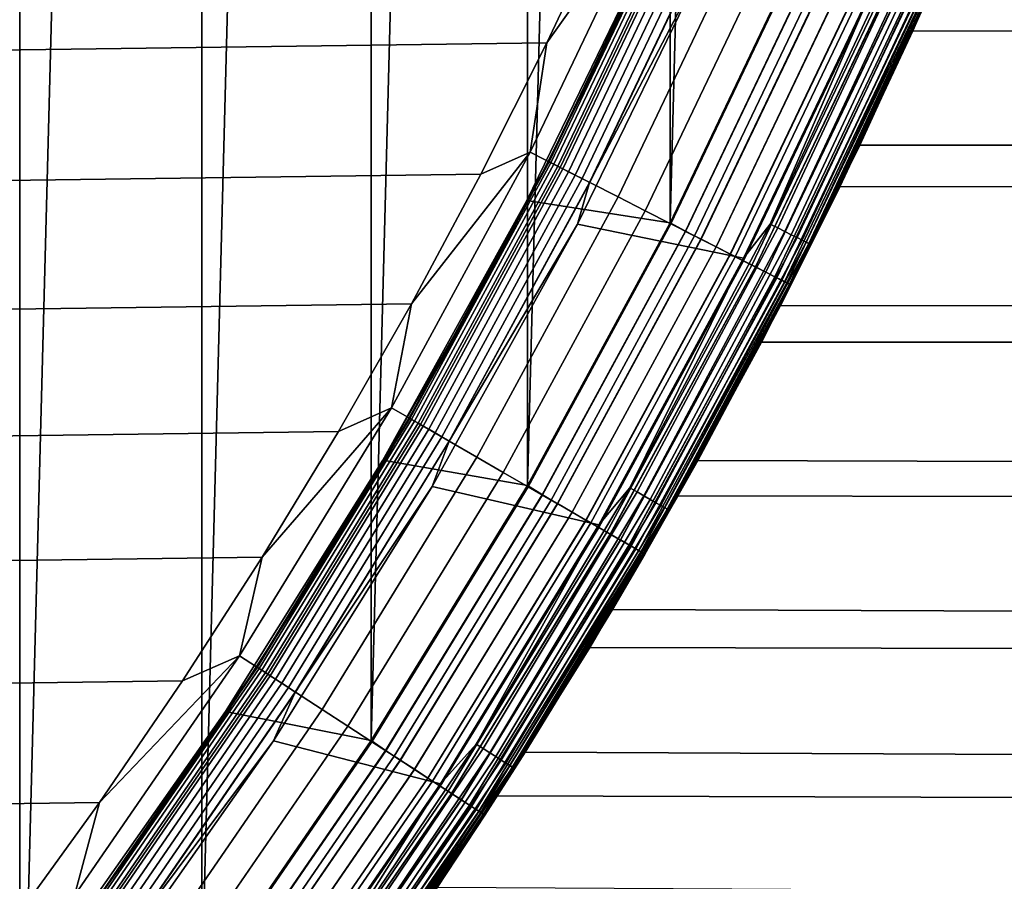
# Model space of a CAD drawing. Header units: metres. Extents: x -22 to 244, y -22 to 22.
# Tile 73 of 154: x 16.32 to 19.94, y -11.95 to -8.79. Entities that reach past the tile are written whole.
import ezdxf

# ---------------------------------------------------------------- set-up
doc = ezdxf.new("R2010")
doc.units = ezdxf.units.M
doc.layers.add('solid_10_151_023_XXX', color=7, linetype='CONTINUOUS')

msp = doc.modelspace()

# ---------------------------------------------------------------- linework, layer by layer
at = {"layer": 'solid_10_151_023_XXX'}
for points in [[(16.321154, -13.214382, 0.8), (15.60712, -14.050544, 0.8), (16.321142, 13.214396, 0.8)], [(16.321154, -13.214382, 0.8), (16.321142, 13.214396, 0.8), (16.990444, 12.34199, 0.8)], [(16.990454, -12.341978, 0.8), (16.321154, -13.214382, 0.8), (16.990444, 12.34199, 0.8)], [(16.990454, -12.341978, 0.8), (16.990444, 12.34199, 0.8), (17.613159, 11.43576, 0.8)], [(17.613165, -11.43575, 0.8), (16.990454, -12.341978, 0.8), (17.613159, 11.43576, 0.8)], [(17.613165, -11.43575, 0.8), (17.613159, 11.43576, 0.8), (18.187542, 10.498255, 0.8)], [(18.187555, -10.498231, 0.8), (17.613165, -11.43575, 0.8), (18.187542, 10.498255, 0.8)], [(18.187555, -10.498231, 0.8), (18.187542, 10.498255, 0.8), (18.712051, 9.532003, 0.8)], [(18.712076, -9.531957, 0.8), (18.187555, -10.498231, 0.8), (18.712051, 9.532003, 0.8)], [(18.712076, -9.531957, 0.8), (18.712051, 9.532003, 0.8), (19.185303, 8.539562, 0.8)], [(19.185326, -8.539508, 0.8), (18.712076, -9.531957, 0.8), (19.185303, 8.539562, 0.8)], [(-18.259384, -8.870449, 269.950012), (18.4891, -8.381118, 269.950012), (18.705652, -7.885974, 269.950012), (-18.489103, -8.381111, 269.950012)], [(113.091484, -9.258721, 157.750137), (19.687416, -8.640351, 123.309624), (19.948107, -8.020164, 123.0019), (113.262016, -8.512495, 157.281586)], [(19.156641, -9.760796, 212.300003), (19.605061, -8.825623, 151.812485), (19.853458, -8.25168, 152.288437), (19.641228, -8.744838, 212.300003)], [(104.165451, -9.258721, 182.2742), (103.994919, -8.512495, 182.742752), (19.853458, -8.25168, 152.288437), (19.605061, -8.825623, 151.812485)], [(18.658079, -8.307112, 269.943604), (18.259382, -8.870456, 269.950012), (18.197748, -9.272216, 269.943604)], [(18.658079, -8.307112, 269.943604), (18.197748, -9.272216, 269.943604), (18.308418, -9.328606, 269.924103), (18.771549, -8.357633, 269.924103)], [(18.658079, -8.307112, 269.943604), (18.4891, -8.381118, 269.950012), (18.259382, -8.870456, 269.950012)], [(18.265635, -9.306806, 213.449997), (18.727682, -8.338101, 213.449997), (18.729931, -8.339103, 213.418716), (18.267828, -9.307923, 213.418716)], [(18.435781, -8.965041, 213.25), (18.667912, -8.47107, 213.25), (18.727682, -8.338101, 213.449997), (18.265635, -9.306806, 213.449997)], [(18.736633, -8.342087, 213.388168), (18.274364, -9.311254, 213.388168), (18.267828, -9.307923, 213.418716), (18.729931, -8.339103, 213.418716)], [(18.274364, -9.311254, 213.388168), (18.736633, -8.342087, 213.388168), (18.747622, -8.346979, 213.359146), (18.285082, -9.316714, 213.359146)], [(18.285082, -9.316714, 213.359146), (18.747622, -8.346979, 213.359146), (18.762627, -8.35366, 213.332367), (18.299717, -9.324171, 213.332367)], [(18.299717, -9.324171, 213.332367), (18.762627, -8.35366, 213.332367), (18.781277, -8.361963, 213.308487), (18.317907, -9.33344, 213.308487)], [(18.771549, -8.357633, 269.924103), (18.308418, -9.328606, 269.924103), (18.416664, -9.383759, 269.891693), (18.882532, -8.407045, 269.891693)], [(18.317907, -9.33344, 213.308487), (18.781277, -8.361963, 213.308487), (18.803114, -8.371685, 213.288101), (18.339205, -9.344292, 213.288101)], [(-18.016691, -9.353543, 269.950012), (18.259382, -8.870456, 269.950012), (18.4891, -8.381118, 269.950012), (-18.259384, -8.870449, 269.950012)], [(18.339205, -9.344292, 213.288101), (18.803114, -8.371685, 213.288101), (18.827597, -8.382586, 213.271713), (18.363083, -9.356458, 213.271713)], [(18.363083, -9.356458, 213.271713), (18.827597, -8.382586, 213.271713), (18.854122, -8.394396, 213.25972), (18.388954, -9.36964, 213.25972)], [(18.388954, -9.36964, 213.25972), (18.854122, -8.394396, 213.25972), (18.882036, -8.406824, 213.252426), (18.41618, -9.383512, 213.252426)], [(18.41618, -9.383512, 213.252426), (18.882036, -8.406824, 213.252426), (18.853775, -8.545474, 213.25)], [(18.882532, -8.407045, 269.891693), (18.416664, -9.383759, 269.891693), (18.521296, -9.437072, 269.846771), (18.989811, -8.454808, 269.846771)], [(18.662529, -8.46834, 213.25), (18.18536, -9.449625, 213.25), (18.185379, -9.449594, 212.800003), (18.6625, -8.468398, 212.800003)], [(18.435781, -8.965041, 213.25), (18.190762, -9.452317, 213.25), (18.18536, -9.449625, 213.25), (18.662529, -8.46834, 213.25)], [(18.6625, -8.468398, 212.800003), (18.185379, -9.449594, 212.800003), (18.712069, -9.531969, 212.800003), (19.18532, -8.539521, 212.800003)], [(18.667912, -8.47107, 213.25), (18.435781, -8.965041, 213.25), (18.662529, -8.46834, 213.25)], [(18.989811, -8.454808, 269.846771), (18.521296, -9.437072, 269.846771), (18.621164, -9.487957, 269.789795), (19.092205, -8.500398, 269.789795)], [(19.092205, -8.500398, 269.789795), (18.621164, -9.487957, 269.789795), (18.715172, -9.535856, 269.721405), (19.188591, -8.543311, 269.721405)], [(18.769287, -9.563429, 212.795715), (19.244076, -8.568014, 212.795715), (19.18532, -8.539521, 212.800003), (18.712069, -9.531969, 212.800003)], [(18.768709, -9.563135, 0.804193), (18.712076, -9.531957, 0.8), (19.185326, -8.539508, 0.8), (19.243483, -8.56775, 0.804193)], [(19.546219, -8.542197, 213.252457), (19.080561, -9.537086, 213.252457), (19.462183, -8.655252, 213.25)], [(19.574209, -8.55443, 213.259796), (19.107883, -9.550743, 213.259796), (19.080561, -9.537086, 213.252457), (19.546219, -8.542197, 213.252457)], [(18.853775, -8.545474, 213.25), (19.462183, -8.655252, 213.25), (18.982403, -9.66221, 213.25), (18.372093, -9.537093, 213.25)], [(18.41618, -9.383512, 213.252426), (18.853775, -8.545474, 213.25), (18.372093, -9.537093, 213.25)], [(19.188591, -8.543311, 269.721405), (18.715172, -9.535856, 269.721405), (18.80229, -9.580245, 269.642365), (19.277912, -8.583079, 269.642365)], [(19.302156, -8.593874, 0.816885), (18.825935, -9.592293, 0.816885), (18.768709, -9.563135, 0.804193), (19.243483, -8.56775, 0.804193)], [(19.244076, -8.568014, 212.795715), (18.769287, -9.563429, 212.795715), (18.826498, -9.59258, 212.782944), (19.302734, -8.594131, 212.782944)], [(19.600801, -8.566051, 213.27182), (19.133842, -9.563718, 213.27182), (19.107883, -9.550743, 213.259796), (19.574209, -8.55443, 213.259796)], [(19.62534, -8.576775, 213.288254), (19.157797, -9.575691, 213.288254), (19.133842, -9.563718, 213.27182), (19.600801, -8.566051, 213.27182)], [(19.647219, -8.586336, 213.30867), (19.179153, -9.586366, 213.30867), (19.157797, -9.575691, 213.288254), (19.62534, -8.576775, 213.288254)], [(19.277912, -8.583079, 269.642365), (18.80229, -9.580245, 269.642365), (18.881559, -9.620635, 269.553528), (19.359188, -8.619266, 269.553528)], [(19.358812, -8.619099, 0.83786), (18.881193, -9.620448, 0.83786), (18.825935, -9.592293, 0.816885), (19.302156, -8.593874, 0.816885)], [(19.302734, -8.594131, 212.782944), (18.826498, -9.59258, 212.782944), (18.881731, -9.620723, 212.761887), (19.359364, -8.619345, 212.761887)], [(19.665897, -8.5945, 213.332565), (19.197388, -9.59548, 213.332565), (19.179153, -9.586366, 213.30867), (19.647219, -8.586336, 213.30867)], [(19.680918, -8.601064, 213.359375), (19.212049, -9.602809, 213.359375), (19.197388, -9.59548, 213.332565), (19.665897, -8.5945, 213.332565)], [(19.691906, -8.605866, 213.388412), (19.222776, -9.608171, 213.388412), (19.212049, -9.602809, 213.359375), (19.680918, -8.601064, 213.359375)], [(19.698593, -8.608788, 213.418961), (19.229305, -9.611433, 213.418961), (19.222776, -9.608171, 213.388412), (19.691906, -8.605866, 213.388412)], [(19.698593, -8.608788, 213.418961), (19.641228, -8.744838, 213.449997), (19.229305, -9.611433, 213.418961)], [(19.412477, -8.642992, 0.866758), (18.933535, -9.647118, 0.866758), (18.881193, -9.620448, 0.83786), (19.358812, -8.619099, 0.83786)], [(19.359188, -8.619266, 269.553528), (18.881559, -9.620635, 269.553528), (18.95211, -9.656583, 269.455841), (19.431524, -8.651472, 269.455841)], [(19.359364, -8.619345, 212.761887), (18.881731, -9.620723, 212.761887), (18.93404, -9.647375, 212.73291), (19.412996, -8.643223, 212.73291)], [(19.462236, -8.665146, 0.903084), (18.982065, -9.671845, 0.903084), (18.933535, -9.647118, 0.866758), (19.412477, -8.642992, 0.866758)], [(19.412996, -8.643223, 212.73291), (18.93404, -9.647375, 212.73291), (18.982527, -9.672081, 212.696518), (19.462709, -8.665357, 212.696518)], [(19.431524, -8.651472, 269.455841), (18.95211, -9.656583, 269.455841), (19.01317, -9.687694, 269.350433), (19.494127, -8.679345, 269.350433)], [(19.156641, -9.760796, 1.3), (19.641228, -8.744838, 1.3), (19.687416, -8.640351, 123.309624), (19.410172, -9.246364, 123.643616)], [(113.091484, -9.258721, 157.750137), (19.410172, -9.246364, 123.643616), (19.687416, -8.640351, 123.309624)], [(19.507231, -8.685179, 0.946215), (19.025949, -9.694205, 0.946215), (18.982065, -9.671845, 0.903084), (19.462236, -8.665146, 0.903084)], [(19.080561, -9.537086, 213.252457), (18.982403, -9.66221, 213.25), (19.462183, -8.655252, 213.25)], [(19.462709, -8.665357, 212.696518), (18.982527, -9.672081, 212.696518), (19.026361, -9.694415, 212.65332), (19.507652, -8.685367, 212.65332)], [(19.494127, -8.679345, 269.350433), (19.01317, -9.687694, 269.350433), (19.064066, -9.713627, 269.238434), (19.54631, -8.702579, 269.238434)], [(19.546692, -8.702747, 0.995412), (19.064436, -9.713816, 0.995412), (19.025949, -9.694205, 0.946215), (19.507231, -8.685179, 0.946215)], [(19.507652, -8.685367, 212.65332), (19.026361, -9.694415, 212.65332), (19.064791, -9.713997, 212.604065), (19.547054, -8.702909, 212.604065)], [(19.54631, -8.702579, 269.238434), (19.064066, -9.713627, 269.238434), (19.10424, -9.734097, 269.121063), (19.587502, -8.720918, 269.121063)], [(19.579941, -8.717551, 1.04983), (19.096867, -9.73034, 1.04983), (19.064436, -9.713816, 0.995412), (19.546692, -8.702747, 0.995412)], [(19.547054, -8.702909, 212.604065), (19.064791, -9.713997, 212.604065), (19.097158, -9.730488, 212.549606), (19.58024, -8.717685, 212.549606)], [(19.606411, -8.729337, 1.108537), (19.122684, -9.743494, 1.108537), (19.096867, -9.73034, 1.04983), (19.579941, -8.717551, 1.04983)], [(19.58024, -8.717685, 212.549606), (19.097158, -9.730488, 212.549606), (19.122906, -9.743608, 212.49086), (19.60664, -8.729439, 212.49086)], [(19.587502, -8.720918, 269.121063), (19.10424, -9.734097, 269.121063), (19.133253, -9.748878, 268.999603), (19.617249, -8.734161, 268.999603)], [(19.625648, -8.737902, 1.170527), (19.141445, -9.753054, 1.170527), (19.122684, -9.743494, 1.108537), (19.606411, -8.729337, 1.108537)], [(19.60664, -8.729439, 212.49086), (19.122906, -9.743608, 212.49086), (19.141596, -9.75313, 212.428833), (19.625803, -8.73797, 212.428833)], [(19.617249, -8.734161, 268.999603), (19.133253, -9.748878, 268.999603), (19.150784, -9.757812, 268.875427), (19.635221, -8.742164, 268.875427)], [(19.63732, -8.743098, 1.234737), (19.152828, -9.758854, 1.234737), (19.141445, -9.753054, 1.170527), (19.625648, -8.737902, 1.170527)], [(19.625803, -8.73797, 212.428833), (19.141596, -9.75313, 212.428833), (19.152905, -9.758892, 212.364609), (19.637398, -8.743133, 212.364609)], [(19.635221, -8.742164, 268.875427), (19.150784, -9.757812, 268.875427), (19.156637, -9.760801, 268.75), (19.641226, -8.744843, 268.75)], [(19.152828, -9.758854, 1.234737), (19.63732, -8.743098, 1.234737), (19.641228, -8.744838, 1.3), (19.156641, -9.760796, 1.3)], [(19.637398, -8.743133, 212.364609), (19.152905, -9.758892, 212.364609), (19.156641, -9.760796, 212.300003), (19.641228, -8.744838, 212.300003)], [(19.156641, -9.760796, 213.449997), (19.641228, -8.744838, 213.449997), (19.641226, -8.744843, 268.75), (19.156637, -9.760801, 268.75)], [(19.229305, -9.611433, 213.418961), (19.641228, -8.744838, 213.449997), (19.156641, -9.760796, 213.449997)], [(19.156641, -9.760796, 212.300003), (19.336559, -9.399335, 151.29158), (19.605061, -8.825623, 151.812485)], [(104.165451, -9.258721, 182.2742), (19.605061, -8.825623, 151.812485), (19.336559, -9.399335, 151.29158)], [(-17.761213, -9.830017, 269.950012), (18.016687, -9.35355, 269.950012), (18.259382, -8.870456, 269.950012), (-18.016691, -9.353543, 269.950012)], [(18.197748, -9.272216, 269.943604), (18.259382, -8.870456, 269.950012), (18.016687, -9.35355, 269.950012)], [(18.435781, -8.965041, 213.25), (18.265635, -9.306806, 213.449997), (18.190762, -9.452317, 213.25)], [(104.350029, -9.975817, 181.76709), (104.165451, -9.258721, 182.2742), (19.336559, -9.399335, 151.29158), (19.048378, -9.970423, 150.72435)], [(19.156641, -9.760796, 1.3), (19.410172, -9.246364, 123.643616), (19.118299, -9.835681, 124.003433)], [(112.906906, -9.975817, 158.257248), (19.118299, -9.835681, 124.003433), (19.410172, -9.246364, 123.643616), (113.091484, -9.258721, 157.750137)], [(18.197748, -9.272216, 269.943604), (17.761211, -9.830024, 269.950012), (17.687538, -10.211905, 269.943604)], [(18.197748, -9.272216, 269.943604), (17.687538, -10.211905, 269.943604), (17.795107, -10.27401, 269.924103), (18.308418, -9.328606, 269.924103)], [(18.197748, -9.272216, 269.943604), (18.016687, -9.35355, 269.950012), (17.761211, -9.830024, 269.950012)], [(17.753521, -10.25, 213.449997), (18.265635, -9.306806, 213.449997), (18.267828, -9.307923, 213.418716), (17.755653, -10.251231, 213.418716)], [(17.932804, -9.932996, 213.25), (18.190762, -9.452317, 213.25), (18.265635, -9.306806, 213.449997), (17.753521, -10.25, 213.449997)], [(18.274364, -9.311254, 213.388168), (17.762007, -10.254899, 213.388168), (17.755653, -10.251231, 213.418716), (18.267828, -9.307923, 213.418716)], [(17.762007, -10.254899, 213.388168), (18.274364, -9.311254, 213.388168), (18.285082, -9.316714, 213.359146), (17.772423, -10.260914, 213.359146)], [(17.772423, -10.260914, 213.359146), (18.285082, -9.316714, 213.359146), (18.299717, -9.324171, 213.332367), (17.786648, -10.269126, 213.332367)], [(17.786648, -10.269126, 213.332367), (18.299717, -9.324171, 213.332367), (18.317907, -9.33344, 213.308487), (17.804329, -10.279334, 213.308487)], [(18.308418, -9.328606, 269.924103), (17.795107, -10.27401, 269.924103), (17.900316, -10.334753, 269.891693), (18.416664, -9.383759, 269.891693)], [(17.804329, -10.279334, 213.308487), (18.317907, -9.33344, 213.308487), (18.339205, -9.344292, 213.288101), (17.825029, -10.291285, 213.288101)], [(-17.493086, -10.299607, 269.950012), (17.761211, -9.830024, 269.950012), (18.016687, -9.35355, 269.950012), (-17.761213, -9.830017, 269.950012)], [(17.825029, -10.291285, 213.288101), (18.339205, -9.344292, 213.288101), (18.363083, -9.356458, 213.271713), (17.848238, -10.304685, 213.271713)], [(17.848238, -10.304685, 213.271713), (18.363083, -9.356458, 213.271713), (18.388954, -9.36964, 213.25972), (17.873384, -10.319202, 213.25972)], [(17.873384, -10.319202, 213.25972), (18.388954, -9.36964, 213.25972), (18.41618, -9.383512, 213.252426), (17.899845, -10.33448, 213.252426)], [(17.899845, -10.33448, 213.252426), (18.41618, -9.383512, 213.252426), (18.372093, -9.537093, 213.25)], [(18.416664, -9.383759, 269.891693), (17.900316, -10.334753, 269.891693), (18.002014, -10.393468, 269.846771), (18.521296, -9.437072, 269.846771)], [(18.619547, -10.75, 212.300003), (19.048378, -9.970423, 150.72435), (19.336559, -9.399335, 151.29158), (19.156641, -9.760796, 212.300003)], [(18.521296, -9.437072, 269.846771), (18.002014, -10.393468, 269.846771), (18.099083, -10.449511, 269.789795), (18.621164, -9.487957, 269.789795)], [(18.185379, -9.449594, 212.800003), (17.656637, -10.404134, 212.800003), (18.18755, -10.49824, 212.800003), (18.712069, -9.531969, 212.800003)], [(17.92738, -9.93035, 213.25), (17.656652, -10.404104, 213.25), (17.656637, -10.404134, 212.800003), (18.185379, -9.449594, 212.800003)], [(18.18536, -9.449625, 213.25), (17.92738, -9.93035, 213.25), (18.185379, -9.449594, 212.800003)], [(18.190762, -9.452317, 213.25), (17.932804, -9.932996, 213.25), (17.92738, -9.93035, 213.25), (18.18536, -9.449625, 213.25)], [(18.621164, -9.487957, 269.789795), (18.099083, -10.449511, 269.789795), (18.190456, -10.502264, 269.721405), (18.715172, -9.535856, 269.721405)], [(18.372093, -9.537093, 213.25), (18.982403, -9.66221, 213.25), (18.450438, -10.642901, 213.25), (17.838211, -10.501819, 213.25)], [(17.899845, -10.33448, 213.252426), (18.372093, -9.537093, 213.25), (17.838211, -10.501819, 213.25)], [(18.243053, -10.532632, 212.795715), (18.769287, -9.563429, 212.795715), (18.712069, -9.531969, 212.800003), (18.18755, -10.49824, 212.800003)], [(18.242491, -10.532307, 0.804193), (18.187555, -10.498231, 0.8), (18.712076, -9.531957, 0.8), (18.768709, -9.563135, 0.804193)], [(18.715172, -9.535856, 269.721405), (18.190456, -10.502264, 269.721405), (18.275131, -10.551151, 269.642365), (18.80229, -9.580245, 269.642365)], [(19.080561, -9.537086, 213.252457), (18.564304, -10.506684, 213.252457), (18.982403, -9.66221, 213.25)], [(19.107883, -9.550743, 213.259796), (18.590889, -10.521729, 213.259796), (18.564304, -10.506684, 213.252457), (19.080561, -9.537086, 213.252457)], [(19.133842, -9.563718, 213.27182), (18.616144, -10.536024, 213.27182), (18.590889, -10.521729, 213.259796), (19.107883, -9.550743, 213.259796)], [(18.825935, -9.592293, 0.816885), (18.298113, -10.564421, 0.816885), (18.242491, -10.532307, 0.804193), (18.768709, -9.563135, 0.804193)], [(18.769287, -9.563429, 212.795715), (18.243053, -10.532632, 212.795715), (18.29866, -10.564736, 212.782944), (18.826498, -9.59258, 212.782944)], [(18.80229, -9.580245, 269.642365), (18.275131, -10.551151, 269.642365), (18.352177, -10.595634, 269.553528), (18.881559, -9.620635, 269.553528)], [(18.881193, -9.620448, 0.83786), (18.351822, -10.595428, 0.83786), (18.298113, -10.564421, 0.816885), (18.825935, -9.592293, 0.816885)], [(18.826498, -9.59258, 212.782944), (18.29866, -10.564736, 212.782944), (18.352345, -10.595732, 212.761887), (18.881731, -9.620723, 212.761887)], [(19.157797, -9.575691, 213.288254), (18.63945, -10.549214, 213.288254), (18.616144, -10.536024, 213.27182), (19.133842, -9.563718, 213.27182)], [(19.179153, -9.586366, 213.30867), (18.660231, -10.560974, 213.30867), (18.63945, -10.549214, 213.288254), (19.157797, -9.575691, 213.288254)], [(19.197388, -9.59548, 213.332565), (18.677971, -10.571015, 213.332565), (18.660231, -10.560974, 213.30867), (19.179153, -9.586366, 213.30867)], [(18.933535, -9.647118, 0.866758), (18.402697, -10.624802, 0.866758), (18.351822, -10.595428, 0.83786), (18.881193, -9.620448, 0.83786)], [(18.881559, -9.620635, 269.553528), (18.352177, -10.595634, 269.553528), (18.420752, -10.635225, 269.455841), (18.95211, -9.656583, 269.455841)], [(18.881731, -9.620723, 212.761887), (18.352345, -10.595732, 212.761887), (18.403187, -10.625085, 212.73291), (18.93404, -9.647375, 212.73291)], [(19.212049, -9.602809, 213.359375), (18.692236, -10.579088, 213.359375), (18.677971, -10.571015, 213.332565), (19.197388, -9.59548, 213.332565)], [(19.222776, -9.608171, 213.388412), (18.702673, -10.584995, 213.388412), (18.692236, -10.579088, 213.359375), (19.212049, -9.602809, 213.359375)], [(19.229305, -9.611433, 213.418961), (18.709024, -10.58859, 213.418961), (18.702673, -10.584995, 213.388412), (19.222776, -9.608171, 213.388412)], [(19.229305, -9.611433, 213.418961), (19.156641, -9.760796, 213.449997), (18.709024, -10.58859, 213.418961)], [(18.982065, -9.671845, 0.903084), (18.449865, -10.652035, 0.903084), (18.402697, -10.624802, 0.866758), (18.933535, -9.647118, 0.866758)], [(18.93404, -9.647375, 212.73291), (18.403187, -10.625085, 212.73291), (18.450315, -10.652294, 212.696518), (18.982527, -9.672081, 212.696518)], [(18.95211, -9.656583, 269.455841), (18.420752, -10.635225, 269.455841), (18.480099, -10.66949, 269.350433), (19.01317, -9.687694, 269.350433)], [(18.564304, -10.506684, 213.252457), (18.450438, -10.642901, 213.25), (18.982403, -9.66221, 213.25)], [(19.025949, -9.694205, 0.946215), (18.492519, -10.676661, 0.946215), (18.449865, -10.652035, 0.903084), (18.982065, -9.671845, 0.903084)], [(18.982527, -9.672081, 212.696518), (18.450315, -10.652294, 212.696518), (18.49292, -10.676892, 212.65332), (19.026361, -9.694415, 212.65332)], [(19.01317, -9.687694, 269.350433), (18.480099, -10.66949, 269.350433), (18.529568, -10.69805, 269.238434), (19.064066, -9.713627, 269.238434)], [(19.064436, -9.713816, 0.995412), (18.529928, -10.698258, 0.995412), (18.492519, -10.676661, 0.946215), (19.025949, -9.694205, 0.946215)], [(19.026361, -9.694415, 212.65332), (18.49292, -10.676892, 212.65332), (18.530272, -10.698458, 212.604065), (19.064791, -9.713997, 212.604065)], [(19.064066, -9.713627, 269.238434), (18.529568, -10.69805, 269.238434), (18.568615, -10.720595, 269.121063), (19.10424, -9.734097, 269.121063)], [(19.096867, -9.73034, 1.04983), (18.561449, -10.716457, 1.04983), (18.529928, -10.698258, 0.995412), (19.064436, -9.713816, 0.995412)], [(19.064791, -9.713997, 212.604065), (18.530272, -10.698458, 212.604065), (18.561731, -10.71662, 212.549606), (19.097158, -9.730488, 212.549606)], [(19.122684, -9.743494, 1.108537), (18.586542, -10.730945, 1.108537), (18.561449, -10.716457, 1.04983), (19.096867, -9.73034, 1.04983)], [(19.097158, -9.730488, 212.549606), (18.561731, -10.71662, 212.549606), (18.586758, -10.73107, 212.49086), (19.122906, -9.743608, 212.49086)], [(19.10424, -9.734097, 269.121063), (18.568615, -10.720595, 269.121063), (18.596813, -10.736876, 268.999603), (19.133253, -9.748878, 268.999603)], [(19.141445, -9.753054, 1.170527), (18.604776, -10.741473, 1.170527), (18.586542, -10.730945, 1.108537), (19.122684, -9.743494, 1.108537)], [(19.122906, -9.743608, 212.49086), (18.586758, -10.73107, 212.49086), (18.604923, -10.741557, 212.428833), (19.141596, -9.75313, 212.428833)], [(19.133253, -9.748878, 268.999603), (18.596813, -10.736876, 268.999603), (18.613853, -10.746713, 268.875427), (19.150784, -9.757812, 268.875427)], [(19.152828, -9.758854, 1.234737), (18.615841, -10.747861, 1.234737), (18.604776, -10.741473, 1.170527), (19.141445, -9.753054, 1.170527)], [(19.141596, -9.75313, 212.428833), (18.604923, -10.741557, 212.428833), (18.615915, -10.747904, 212.364609), (19.152905, -9.758892, 212.364609)], [(19.150784, -9.757812, 268.875427), (18.613853, -10.746713, 268.875427), (18.619543, -10.750007, 268.75), (19.156637, -9.760801, 268.75)], [(18.615841, -10.747861, 1.234737), (19.152828, -9.758854, 1.234737), (19.156641, -9.760796, 1.3), (18.619547, -10.75, 1.3)], [(19.152905, -9.758892, 212.364609), (18.615915, -10.747904, 212.364609), (18.619547, -10.75, 212.300003), (19.156641, -9.760796, 212.300003)], [(18.619547, -10.75, 213.449997), (19.156641, -9.760796, 213.449997), (19.156637, -9.760801, 268.75), (18.619543, -10.750007, 268.75)], [(18.619547, -10.75, 1.3), (19.156641, -9.760796, 1.3), (19.118299, -9.835681, 124.003433), (18.814001, -10.405929, 124.388504)], [(18.709024, -10.58859, 213.418961), (19.156641, -9.760796, 213.449997), (18.619547, -10.75, 213.449997)], [(-17.212582, -10.761828, 269.950012), (17.493082, -10.299614, 269.950012), (17.761211, -9.830024, 269.950012), (-17.493086, -10.299607, 269.950012)], [(17.687538, -10.211905, 269.943604), (17.761211, -9.830024, 269.950012), (17.493082, -10.299614, 269.950012)], [(112.70887, -10.661525, 158.801361), (18.814001, -10.405929, 124.388504), (19.118299, -9.835681, 124.003433), (112.906906, -9.975817, 158.257248)], [(17.932804, -9.932996, 213.25), (17.661932, -10.407025, 213.25), (17.656652, -10.404104, 213.25), (17.92738, -9.93035, 213.25)], [(17.932804, -9.932996, 213.25), (17.753521, -10.25, 213.449997), (17.661932, -10.407025, 213.25)], [(18.619547, -10.75, 212.300003), (18.741362, -10.536192, 150.109787), (19.048378, -9.970423, 150.72435)], [(104.548065, -10.661525, 181.222977), (104.350029, -9.975817, 181.76709), (19.048378, -9.970423, 150.72435), (18.741362, -10.536192, 150.109787)], [(17.687538, -10.211905, 269.943604), (17.212578, -10.761835, 269.950012), (17.128847, -11.123604, 269.943604)], [(17.687538, -10.211905, 269.943604), (17.128847, -11.123604, 269.943604), (17.233019, -11.191253, 269.924103), (17.795107, -10.27401, 269.924103)], [(17.687538, -10.211905, 269.943604), (17.493082, -10.299614, 269.950012), (17.212578, -10.761835, 269.950012)], [(17.192747, -11.1651, 213.449997), (17.753521, -10.25, 213.449997), (17.755653, -10.251231, 213.418716), (17.194811, -11.166441, 213.418716)], [(17.661932, -10.407025, 213.25), (17.753521, -10.25, 213.449997), (17.192747, -11.1651, 213.449997)], [(17.762007, -10.254899, 213.388168), (17.200964, -11.170437, 213.388168), (17.194811, -11.166441, 213.418716), (17.755653, -10.251231, 213.418716)], [(17.200964, -11.170437, 213.388168), (17.762007, -10.254899, 213.388168), (17.772423, -10.260914, 213.359146), (17.211052, -11.176989, 213.359146)], [(17.211052, -11.176989, 213.359146), (17.772423, -10.260914, 213.359146), (17.786648, -10.269126, 213.332367), (17.224827, -11.185934, 213.332367)], [(17.224827, -11.185934, 213.332367), (17.786648, -10.269126, 213.332367), (17.804329, -10.279334, 213.308487), (17.241949, -11.197053, 213.308487)], [(17.795107, -10.27401, 269.924103), (17.233019, -11.191253, 269.924103), (17.334906, -11.25742, 269.891693), (17.900316, -10.334753, 269.891693)], [(17.241949, -11.197053, 213.308487), (17.804329, -10.279334, 213.308487), (17.825029, -10.291285, 213.288101), (17.261995, -11.210072, 213.288101)], [(-16.919888, -11.21639, 269.950012), (17.212578, -10.761835, 269.950012), (17.493082, -10.299614, 269.950012), (-17.212582, -10.761828, 269.950012)], [(17.261995, -11.210072, 213.288101), (17.825029, -10.291285, 213.288101), (17.848238, -10.304685, 213.271713), (17.284472, -11.224668, 213.271713)], [(17.284472, -11.224668, 213.271713), (17.848238, -10.304685, 213.271713), (17.873384, -10.319202, 213.25972), (17.308823, -11.240481, 213.25972)], [(17.308823, -11.240481, 213.25972), (17.873384, -10.319202, 213.25972), (17.899845, -10.33448, 213.252426), (17.33445, -11.257123, 213.252426)], [(17.33445, -11.257123, 213.252426), (17.899845, -10.33448, 213.252426), (17.838211, -10.501819, 213.25)], [(17.900316, -10.334753, 269.891693), (17.334906, -11.25742, 269.891693), (17.433392, -11.321377, 269.846771), (18.002014, -10.393468, 269.846771)], [(17.656652, -10.404104, 213.25), (17.077923, -11.329049, 213.25), (17.07795, -11.329003, 212.800003), (17.656637, -10.404134, 212.800003)], [(17.378498, -10.873713, 213.25), (17.082794, -11.332615, 213.25), (17.077923, -11.329049, 213.25), (17.656652, -10.404104, 213.25)], [(17.656637, -10.404134, 212.800003), (17.07795, -11.329003, 212.800003), (17.613161, -11.435756, 212.800003), (18.18755, -10.49824, 212.800003)], [(17.661932, -10.407025, 213.25), (17.192747, -11.1651, 213.449997), (17.378498, -10.873713, 213.25)], [(17.661932, -10.407025, 213.25), (17.378498, -10.873713, 213.25), (17.656652, -10.404104, 213.25)], [(18.002014, -10.393468, 269.846771), (17.433392, -11.321377, 269.846771), (17.527393, -11.382422, 269.789795), (18.099083, -10.449511, 269.789795)], [(18.619547, -10.75, 1.3), (18.814001, -10.405929, 124.388504), (18.500223, -10.954075, 124.79747)], [(112.497993, -11.313688, 159.380737), (18.500223, -10.954075, 124.79747), (18.814001, -10.405929, 124.388504), (112.70887, -10.661525, 158.801361)], [(18.099083, -10.449511, 269.789795), (17.527393, -11.382422, 269.789795), (17.615881, -11.439886, 269.721405), (18.190456, -10.502264, 269.721405)], [(17.838211, -10.501819, 213.25), (18.450438, -10.642901, 213.25), (17.867863, -11.594374, 213.25), (17.2537, -11.436772, 213.25)], [(17.33445, -11.257123, 213.252426), (17.838211, -10.501819, 213.25), (17.2537, -11.436772, 213.25)], [(17.666817, -11.472964, 212.795715), (18.243053, -10.532632, 212.795715), (18.18755, -10.49824, 212.800003), (17.613161, -11.435756, 212.800003)], [(17.666271, -11.472611, 0.804193), (17.613165, -11.43575, 0.8), (18.187555, -10.498231, 0.8), (18.242491, -10.532307, 0.804193)], [(18.190456, -10.502264, 269.721405), (17.615881, -11.439886, 269.721405), (17.69788, -11.493138, 269.642365), (18.275131, -10.551151, 269.642365)], [(18.298113, -10.564421, 0.816885), (17.720137, -11.507591, 0.816885), (17.666271, -11.472611, 0.804193), (18.242491, -10.532307, 0.804193)], [(18.243053, -10.532632, 212.795715), (17.666817, -11.472964, 212.795715), (17.720667, -11.507936, 212.782944), (18.29866, -10.564736, 212.782944)], [(18.564304, -10.506684, 213.252457), (17.998819, -11.448421, 213.252457), (18.450438, -10.642901, 213.25)], [(18.590889, -10.521729, 213.259796), (18.024593, -11.464814, 213.259796), (17.998819, -11.448421, 213.252457), (18.564304, -10.506684, 213.252457)], [(18.616144, -10.536024, 213.27182), (18.04908, -11.48039, 213.27182), (18.024593, -11.464814, 213.259796), (18.590889, -10.521729, 213.259796)], [(18.275131, -10.551151, 269.642365), (17.69788, -11.493138, 269.642365), (17.772493, -11.541593, 269.553528), (18.352177, -10.595634, 269.553528)], [(18.351822, -10.595428, 0.83786), (17.772148, -11.541368, 0.83786), (17.720137, -11.507591, 0.816885), (18.298113, -10.564421, 0.816885)], [(18.29866, -10.564736, 212.782944), (17.720667, -11.507936, 212.782944), (17.772655, -11.541698, 212.761887), (18.352345, -10.595732, 212.761887)], [(18.031418, -11.70974, 212.300003), (18.417065, -11.093318, 149.447708), (18.741362, -10.536192, 150.109787), (18.619547, -10.75, 212.300003)], [(18.63945, -10.549214, 213.288254), (18.071676, -11.494762, 213.288254), (18.04908, -11.48039, 213.27182), (18.616144, -10.536024, 213.27182)], [(18.660231, -10.560974, 213.30867), (18.091822, -11.507577, 213.30867), (18.071676, -11.494762, 213.288254), (18.63945, -10.549214, 213.288254)], [(18.677971, -10.571015, 213.332565), (18.109022, -11.518517, 213.332565), (18.091822, -11.507577, 213.30867), (18.660231, -10.560974, 213.30867)], [(104.758942, -11.313688, 180.6436), (104.548065, -10.661525, 181.222977), (18.741362, -10.536192, 150.109787), (18.417065, -11.093318, 149.447708)], [(18.402697, -10.624802, 0.866758), (17.821417, -11.573363, 0.866758), (17.772148, -11.541368, 0.83786), (18.351822, -10.595428, 0.83786)], [(18.352177, -10.595634, 269.553528), (17.772493, -11.541593, 269.553528), (17.838902, -11.584718, 269.455841), (18.420752, -10.635225, 269.455841)], [(18.352345, -10.595732, 212.761887), (17.772655, -11.541698, 212.761887), (17.821892, -11.573672, 212.73291), (18.403187, -10.625085, 212.73291)], [(18.692236, -10.579088, 213.359375), (18.122854, -11.527315, 213.359375), (18.109022, -11.518517, 213.332565), (18.677971, -10.571015, 213.332565)], [(18.702673, -10.584995, 213.388412), (18.132973, -11.533751, 213.388412), (18.122854, -11.527315, 213.359375), (18.692236, -10.579088, 213.359375)], [(18.709024, -10.58859, 213.418961), (18.13913, -11.537667, 213.418961), (18.132973, -11.533751, 213.388412), (18.702673, -10.584995, 213.388412)], [(18.709024, -10.58859, 213.418961), (18.619547, -10.75, 213.449997), (18.13913, -11.537667, 213.418961)], [(18.449865, -10.652035, 0.903084), (17.867096, -11.603027, 0.903084), (17.821417, -11.573363, 0.866758), (18.402697, -10.624802, 0.866758)], [(18.403187, -10.625085, 212.73291), (17.821892, -11.573672, 212.73291), (17.867531, -11.603311, 212.696518), (18.450315, -10.652294, 212.696518)], [(18.420752, -10.635225, 269.455841), (17.838902, -11.584718, 269.455841), (17.896374, -11.622041, 269.350433), (18.480099, -10.66949, 269.350433)], [(18.492519, -10.676661, 0.946215), (17.908403, -11.629852, 0.946215), (17.867096, -11.603027, 0.903084), (18.449865, -10.652035, 0.903084)], [(18.450315, -10.652294, 212.696518), (17.867531, -11.603311, 212.696518), (17.908791, -11.630105, 212.65332), (18.49292, -10.676892, 212.65332)], [(17.998819, -11.448421, 213.252457), (17.867863, -11.594374, 213.25), (18.450438, -10.642901, 213.25)], [(18.480099, -10.66949, 269.350433), (17.896374, -11.622041, 269.350433), (17.944281, -11.653152, 269.238434), (18.529568, -10.69805, 269.238434)], [(18.529928, -10.698258, 0.995412), (17.94463, -11.653378, 0.995412), (17.908403, -11.629852, 0.946215), (18.492519, -10.676661, 0.946215)], [(18.49292, -10.676892, 212.65332), (17.908791, -11.630105, 212.65332), (17.944963, -11.653596, 212.604065), (18.530272, -10.698458, 212.604065)], [(18.529568, -10.69805, 269.238434), (17.944281, -11.653152, 269.238434), (17.982096, -11.67771, 269.121063), (18.568615, -10.720595, 269.121063)], [(18.561449, -10.716457, 1.04983), (17.975155, -11.673202, 1.04983), (17.94463, -11.653378, 0.995412), (18.529928, -10.698258, 0.995412)], [(18.530272, -10.698458, 212.604065), (17.944963, -11.653596, 212.604065), (17.97543, -11.67338, 212.549606), (18.561731, -10.71662, 212.549606)], [(18.586542, -10.730945, 1.108537), (17.999454, -11.688983, 1.108537), (17.975155, -11.673202, 1.04983), (18.561449, -10.716457, 1.04983)], [(18.561731, -10.71662, 212.549606), (17.97543, -11.67338, 212.549606), (17.999664, -11.689119, 212.49086), (18.586758, -10.73107, 212.49086)], [(18.568615, -10.720595, 269.121063), (17.982096, -11.67771, 269.121063), (18.009403, -11.695443, 268.999603), (18.596813, -10.736876, 268.999603)], [(18.604776, -10.741473, 1.170527), (18.017115, -11.700451, 1.170527), (17.999454, -11.688983, 1.108537), (18.586542, -10.730945, 1.108537)], [(18.586758, -10.73107, 212.49086), (17.999664, -11.689119, 212.49086), (18.017256, -11.700543, 212.428833), (18.604923, -10.741557, 212.428833)], [(18.596813, -10.736876, 268.999603), (18.009403, -11.695443, 268.999603), (18.025904, -11.706159, 268.875427), (18.613853, -10.746713, 268.875427)], [(18.615841, -10.747861, 1.234737), (18.02783, -11.70741, 1.234737), (18.017115, -11.700451, 1.170527), (18.604776, -10.741473, 1.170527)], [(18.604923, -10.741557, 212.428833), (18.017256, -11.700543, 212.428833), (18.027901, -11.707456, 212.364609), (18.615915, -10.747904, 212.364609)], [(18.613853, -10.746713, 268.875427), (18.025904, -11.706159, 268.875427), (18.031412, -11.709745, 268.75), (18.619543, -10.750007, 268.75)], [(18.02783, -11.70741, 1.234737), (18.615841, -10.747861, 1.234737), (18.619547, -10.75, 1.3), (18.031418, -11.70974, 1.3)], [(18.615915, -10.747904, 212.364609), (18.027901, -11.707456, 212.364609), (18.031418, -11.70974, 212.300003), (18.619547, -10.75, 212.300003)], [(18.031418, -11.709739, 213.449997), (18.619547, -10.75, 213.449997), (18.619543, -10.750007, 268.75), (18.031412, -11.709745, 268.75)], [(18.031418, -11.70974, 1.3), (18.619547, -10.75, 1.3), (18.500223, -10.954075, 124.79747), (18.17972, -11.478145, 125.229301)], [(18.13913, -11.537667, 213.418961), (18.619547, -10.75, 213.449997), (18.031418, -11.709739, 213.449997)], [(-16.615171, -11.663021, 269.950012), (16.919884, -11.216396, 269.950012), (17.212578, -10.761835, 269.950012), (-16.919888, -11.21639, 269.950012)], [(17.128847, -11.123604, 269.943604), (17.212578, -10.761835, 269.950012), (16.919884, -11.216396, 269.950012)], [(17.378498, -10.873713, 213.25), (17.192747, -11.1651, 213.449997), (17.082794, -11.332615, 213.25)], [(112.27494, -11.930256, 159.993576), (18.17972, -11.478145, 125.229301), (18.500223, -10.954075, 124.79747), (112.497993, -11.313688, 159.380737)], [(18.031418, -11.70974, 212.300003), (18.077168, -11.638987, 148.737518), (18.417065, -11.093318, 149.447708)], [(104.981995, -11.930256, 180.030762), (104.758942, -11.313688, 180.6436), (18.417065, -11.093318, 149.447708), (18.077168, -11.638987, 148.737518)], [(17.128847, -11.123604, 269.943604), (16.615166, -11.663028, 269.950012), (16.523209, -12.004814, 269.943604)], [(17.128847, -11.123604, 269.943604), (16.523209, -12.004814, 269.943604), (16.623697, -12.077823, 269.924103), (17.233019, -11.191253, 269.924103)], [(17.128847, -11.123604, 269.943604), (16.919884, -11.216396, 269.950012), (16.615166, -11.663028, 269.950012)], [(16.584848, -12.049598, 213.449997), (17.192747, -11.1651, 213.449997), (17.194811, -11.166441, 213.418716), (16.58684, -12.051045, 213.418716)], [(17.082794, -11.332615, 213.25), (17.192747, -11.1651, 213.449997), (16.584848, -12.049598, 213.449997)], [(17.200964, -11.170437, 213.388168), (16.592775, -12.055357, 213.388168), (16.58684, -12.051045, 213.418716), (17.194811, -11.166441, 213.418716)], [(16.592775, -12.055357, 213.388168), (17.200964, -11.170437, 213.388168), (17.211052, -11.176989, 213.359146), (16.602507, -12.062428, 213.359146)], [(16.602507, -12.062428, 213.359146), (17.211052, -11.176989, 213.359146), (17.224827, -11.185934, 213.332367), (16.615795, -12.072082, 213.332367)], [(-16.298723, -12.101304, 269.950012), (16.615166, -11.663028, 269.950012), (16.919884, -11.216396, 269.950012), (-16.615171, -11.663021, 269.950012)], [(16.615795, -12.072082, 213.332367), (17.224827, -11.185934, 213.332367), (17.241949, -11.197053, 213.308487), (16.632311, -12.084082, 213.308487)], [(17.233019, -11.191253, 269.924103), (16.623697, -12.077823, 269.924103), (16.721981, -12.149231, 269.891693), (17.334906, -11.25742, 269.891693)], [(16.632311, -12.084082, 213.308487), (17.241949, -11.197053, 213.308487), (17.261995, -11.210072, 213.288101), (16.651649, -12.098131, 213.288101)], [(16.651649, -12.098131, 213.288101), (17.261995, -11.210072, 213.288101), (17.284472, -11.224668, 213.271713), (16.67333, -12.113884, 213.271713)], [(16.67333, -12.113884, 213.271713), (17.284472, -11.224668, 213.271713), (17.308823, -11.240481, 213.25972), (16.696821, -12.130951, 213.25972)], [(16.696821, -12.130951, 213.25972), (17.308823, -11.240481, 213.25972), (17.33445, -11.257123, 213.252426), (16.72154, -12.148911, 213.252426)], [(16.72154, -12.148911, 213.252426), (17.33445, -11.257123, 213.252426), (17.2537, -11.436772, 213.25)], [(17.334906, -11.25742, 269.891693), (16.721981, -12.149231, 269.891693), (16.816984, -12.218254, 269.846771), (17.433392, -11.321377, 269.846771)], [(17.07795, -11.329003, 212.800003), (16.450748, -12.221934, 212.800003), (16.99045, -12.341983, 212.800003), (17.613161, -11.435756, 212.800003)], [(17.077923, -11.329049, 213.25), (16.45075, -12.22193, 213.25), (16.450748, -12.221934, 212.800003), (17.07795, -11.329003, 212.800003)], [(16.77508, -11.783322, 213.25), (16.455645, -12.225461, 213.25), (16.45075, -12.22193, 213.25), (17.077923, -11.329049, 213.25)], [(17.082794, -11.332615, 213.25), (16.77508, -11.783322, 213.25), (17.077923, -11.329049, 213.25)], [(17.433392, -11.321377, 269.846771), (16.816984, -12.218254, 269.846771), (16.907663, -12.284136, 269.789795), (17.527393, -11.382422, 269.789795)], [(17.082794, -11.332615, 213.25), (16.584848, -12.049598, 213.449997), (16.77508, -11.783322, 213.25)], [(17.527393, -11.382422, 269.789795), (16.907663, -12.284136, 269.789795), (16.993021, -12.346152, 269.721405), (17.615881, -11.439886, 269.721405)], [(17.2537, -11.436772, 213.25), (17.867863, -11.594374, 213.25), (17.236309, -12.513977, 213.25), (16.620289, -12.339203, 213.25)], [(16.72154, -12.148911, 213.252426), (17.2537, -11.436772, 213.25), (16.620289, -12.339203, 213.25)], [(17.042156, -12.381851, 212.795715), (17.666817, -11.472964, 212.795715), (17.613161, -11.435756, 212.800003), (16.99045, -12.341983, 212.800003)], [(17.041632, -12.38147, 0.804193), (16.990454, -12.341978, 0.8), (17.613165, -11.43575, 0.8), (17.666271, -11.472611, 0.804193)], [(17.615881, -11.439886, 269.721405), (16.993021, -12.346152, 269.721405), (17.072121, -12.403623, 269.642365), (17.69788, -11.493138, 269.642365)], [(17.720137, -11.507591, 0.816885), (17.093592, -12.419221, 0.816885), (17.041632, -12.38147, 0.804193), (17.666271, -11.472611, 0.804193)], [(17.666817, -11.472964, 212.795715), (17.042156, -12.381851, 212.795715), (17.094103, -12.419593, 212.782944), (17.720667, -11.507936, 212.782944)], [(17.998819, -11.448421, 213.252457), (17.385603, -12.359797, 213.252457), (17.867863, -11.594374, 213.25)], [(18.024593, -11.464814, 213.259796), (17.4105, -12.377497, 213.259796), (17.385603, -12.359797, 213.252457), (17.998819, -11.448421, 213.252457)], [(18.04908, -11.48039, 213.27182), (17.434153, -12.394312, 213.27182), (17.4105, -12.377497, 213.259796), (18.024593, -11.464814, 213.259796)], [(17.69788, -11.493138, 269.642365), (17.072121, -12.403623, 269.642365), (17.144096, -12.455915, 269.553528), (17.772493, -11.541593, 269.553528)], [(17.772148, -11.541368, 0.83786), (17.143764, -12.455674, 0.83786), (17.093592, -12.419221, 0.816885), (17.720137, -11.507591, 0.816885)], [(17.720667, -11.507936, 212.782944), (17.094103, -12.419593, 212.782944), (17.144253, -12.456029, 212.761887), (17.772655, -11.541698, 212.761887)], [(18.071676, -11.494762, 213.288254), (17.455978, -12.409828, 213.288254), (17.434153, -12.394312, 213.27182), (18.04908, -11.48039, 213.27182)], [(18.091822, -11.507577, 213.30867), (17.475439, -12.423663, 213.30867), (17.455978, -12.409828, 213.288254), (18.071676, -11.494762, 213.288254)], [(18.109022, -11.518517, 213.332565), (17.492054, -12.435475, 213.332565), (17.475439, -12.423663, 213.30867), (18.091822, -11.507577, 213.30867)], [(18.031418, -11.70974, 1.3), (18.17972, -11.478145, 125.229301), (17.855764, -11.975881, 125.682381)], [(112.040413, -12.509287, 160.637924), (17.855764, -11.975881, 125.682381), (18.17972, -11.478145, 125.229301), (112.27494, -11.930256, 159.993576)], [(17.821417, -11.573363, 0.866758), (17.19129, -12.490203, 0.866758), (17.143764, -12.455674, 0.83786), (17.772148, -11.541368, 0.83786)], [(17.772493, -11.541593, 269.553528), (17.144096, -12.455915, 269.553528), (17.208157, -12.502458, 269.455841), (17.838902, -11.584718, 269.455841)], [(17.772655, -11.541698, 212.761887), (17.144253, -12.456029, 212.761887), (17.19175, -12.490537, 212.73291), (17.821892, -11.573672, 212.73291)], [(18.122854, -11.527315, 213.359375), (17.505413, -12.444973, 213.359375), (17.492054, -12.435475, 213.332565), (18.109022, -11.518517, 213.332565)], [(18.132973, -11.533751, 213.388412), (17.515186, -12.451921, 213.388412), (17.505413, -12.444973, 213.359375), (18.122854, -11.527315, 213.359375)], [(18.13913, -11.537667, 213.418961), (17.521133, -12.456149, 213.418961), (17.515186, -12.451921, 213.388412), (18.132973, -11.533751, 213.388412)], [(18.13913, -11.537667, 213.418961), (18.031418, -11.709739, 213.449997), (17.521133, -12.456149, 213.418961)], [(17.867096, -11.603027, 0.903084), (17.235353, -12.522218, 0.903084), (17.19129, -12.490203, 0.866758), (17.821417, -11.573363, 0.866758)], [(17.821892, -11.573672, 212.73291), (17.19175, -12.490537, 212.73291), (17.235775, -12.522523, 212.696518), (17.867531, -11.603311, 212.696518)], [(17.838902, -11.584718, 269.455841), (17.208157, -12.502458, 269.455841), (17.263597, -12.542737, 269.350433), (17.896374, -11.622041, 269.350433)], [(17.908403, -11.629852, 0.946215), (17.2752, -12.551167, 0.946215), (17.235353, -12.522218, 0.903084), (17.867096, -11.603027, 0.903084)], [(17.867531, -11.603311, 212.696518), (17.235775, -12.522523, 212.696518), (17.275576, -12.551439, 212.65332), (17.908791, -11.630105, 212.65332)], [(17.385603, -12.359797, 213.252457), (17.236309, -12.513977, 213.25), (17.867863, -11.594374, 213.25)], [(17.896374, -11.622041, 269.350433), (17.263597, -12.542737, 269.350433), (17.309809, -12.576313, 269.238434), (17.944281, -11.653152, 269.238434)], [(17.94463, -11.653378, 0.995412), (17.310146, -12.576557, 0.995412), (17.2752, -12.551167, 0.946215), (17.908403, -11.629852, 0.946215)], [(17.908791, -11.630105, 212.65332), (17.275576, -12.551439, 212.65332), (17.310469, -12.576792, 212.604065), (17.944963, -11.653596, 212.604065)], [(17.944281, -11.653152, 269.238434), (17.309809, -12.576313, 269.238434), (17.346287, -12.602816, 269.121063), (17.982096, -11.67771, 269.121063)], [(17.975155, -11.673202, 1.04983), (17.339592, -12.597951, 1.04983), (17.310146, -12.576557, 0.995412), (17.94463, -11.653378, 0.995412)], [(17.944963, -11.653596, 212.604065), (17.310469, -12.576792, 212.604065), (17.339857, -12.598144, 212.549606), (17.97543, -11.67338, 212.549606)], [(17.393866, -12.637383, 212.300003), (17.724836, -12.16882, 147.981049), (18.077168, -11.638987, 148.737518), (18.031418, -11.70974, 212.300003)], [(105.216522, -12.509287, 179.386414), (104.981995, -11.930256, 180.030762), (18.077168, -11.638987, 148.737518), (17.724836, -12.16882, 147.981049)], [(-15.970719, -12.531007, 269.950012), (16.298719, -12.10131, 269.950012), (16.615166, -11.663028, 269.950012), (-16.298723, -12.101304, 269.950012)], [(16.523209, -12.004814, 269.943604), (16.615166, -11.663028, 269.950012), (16.298719, -12.10131, 269.950012)], [(17.999454, -11.688983, 1.108537), (17.363033, -12.614983, 1.108537), (17.339592, -12.597951, 1.04983), (17.975155, -11.673202, 1.04983)], [(17.97543, -11.67338, 212.549606), (17.339857, -12.598144, 212.549606), (17.363235, -12.615129, 212.49086), (17.999664, -11.689119, 212.49086)], [(17.982096, -11.67771, 269.121063), (17.346287, -12.602816, 269.121063), (17.372629, -12.621954, 268.999603), (18.009403, -11.695443, 268.999603)], [(18.017115, -11.700451, 1.170527), (17.380068, -12.627358, 1.170527), (17.363033, -12.614983, 1.108537), (17.999454, -11.688983, 1.108537)], [(17.999664, -11.689119, 212.49086), (17.363235, -12.615129, 212.49086), (17.380205, -12.627459, 212.428833), (18.017256, -11.700543, 212.428833)], [(18.009403, -11.695443, 268.999603), (17.372629, -12.621954, 268.999603), (17.388548, -12.633519, 268.875427), (18.025904, -11.706159, 268.875427)], [(18.02783, -11.70741, 1.234737), (17.390406, -12.634869, 1.234737), (17.380068, -12.627358, 1.170527), (18.017115, -11.700451, 1.170527)], [(18.017256, -11.700543, 212.428833), (17.380205, -12.627459, 212.428833), (17.390474, -12.634918, 212.364609), (18.027901, -11.707456, 212.364609)], [(18.025904, -11.706159, 268.875427), (17.388548, -12.633519, 268.875427), (17.393862, -12.637389, 268.75), (18.031412, -11.709745, 268.75)], [(17.390406, -12.634869, 1.234737), (18.02783, -11.70741, 1.234737), (18.031418, -11.70974, 1.3), (17.393866, -12.637383, 1.3)], [(18.027901, -11.707456, 212.364609), (17.390474, -12.634918, 212.364609), (17.393866, -12.637383, 212.300003), (18.031418, -11.70974, 212.300003)], [(17.393866, -12.637383, 213.449997), (18.031418, -11.709739, 213.449997), (18.031412, -11.709745, 268.75), (17.393862, -12.637389, 268.75)], [(17.521133, -12.456149, 213.418961), (18.031418, -11.709739, 213.449997), (17.393866, -12.637383, 213.449997)], [(17.393866, -12.637383, 1.3), (18.031418, -11.70974, 1.3), (17.855764, -11.975881, 125.682381), (17.532486, -12.444353, 126.153786)], [(16.77508, -11.783322, 213.25), (16.584848, -12.049598, 213.449997), (16.455645, -12.225461, 213.25)]]:
    msp.add_3dface(points, dxfattribs=at)

doc.saveas('drawing.dxf')
